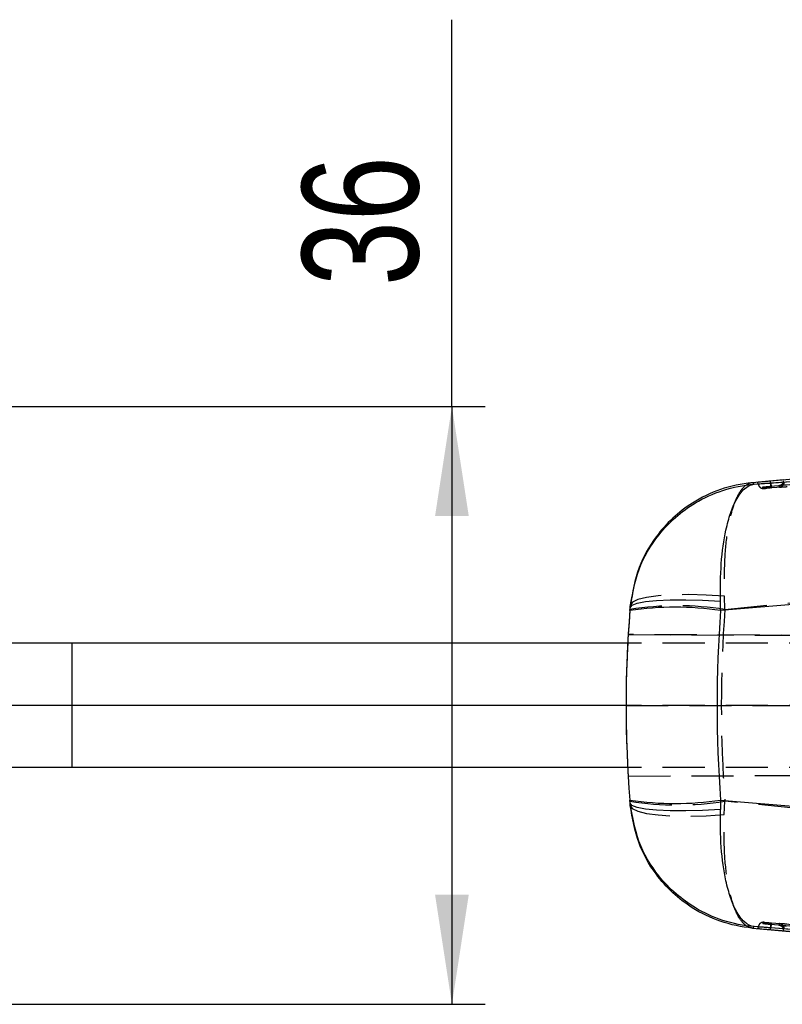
# Model space of a CAD drawing. Extents: x 79 to 836, y 26 to 563.
# Tile 6 of 16: x 273 to 319, y 278 to 338. Entities that reach past the tile are written whole.
import ezdxf

# ---------------------------------------------------------------- set-up
doc = ezdxf.new("R2010")
doc.units = 0
doc.header["$LTSCALE"] = 2
doc.linetypes.add('HIDDEN', pattern=[1.905, 1.27, -0.635])
doc.layers.get('0').update_dxf_attribs({"linetype": 'CONTINUOUS'})
doc.styles.add('SLDTEXTSTYLE0', font='TXT', dxfattribs={"width": 0.75})
doc.dimstyles.new('SLDDIMSTYLE0', dxfattribs={"dimtxt": 7, "dimasz": 6.604, "dimexe": 0, "dimexo": 0.0625, "dimgap": 1.75, "dimtad": 1, "dimdec": 3, "dimrnd": 1e-09, "dimzin": 12, "dimtxsty": 'SLDTEXTSTYLE0', "dimsah": 1, "dimcen": 0.09, "dimazin": 3, "dimtfac": 1, "dimtdec": 3, "dimtofl": 0, "dimtmove": 0, "dimatfit": 3, "dimtolj": 1, "dimtzin": 12})

# ---------------------------------------------------------------- blocks, each defined once
blk = doc.blocks.new('_D_4')
at = {"color": 218, "linetype": 'CONTINUOUS'}
for p, q in [((299.514, 314.329), (299.514, 337.614)), ((263.878, 314.329), (301.514, 314.329)), ((299.514, 314.329), (299.514, 278.329)), ((263.878, 278.329), (301.514, 278.329))]:
    blk.add_line(p, q, dxfattribs=at)
for points in [[(299.514, 314.329), (298.498, 307.725), (300.53, 307.725)], [(299.514, 278.329), (300.53, 284.933), (298.498, 284.933)]]:
    blk.add_solid(points, dxfattribs=at)
at = {"color": 218, "linetype": 'CONTINUOUS', "insert": (290.491, 321.582, 0.1), "char_height": 7, "attachment_point": 1, "rotation": 90, "style": 'SLDTEXTSTYLE0'}
blk.add_mtext('36', dxfattribs=at)

msp = doc.modelspace()

# ---------------------------------------------------------------- linework, layer by layer
at = {"color": 7, "linetype": 'CONTINUOUS'}
for p, q in [((361.987023, 313.586584), (318.707062, 309.827957)), ((361.987023, 313.577743), (318.707062, 309.826568)), ((319.473458, 309.899301), (317.628091, 309.734755)), ((317.723771, 309.644941), (321.169158, 309.907601)), ((315.699791, 302.031974), (315.685002, 302.594043)), ((321.366994, 302.519351), (315.699791, 302.031974)), ((310.23482, 302.031974), (310.249334, 302.209304)), ((276.629707, 300.079036), (219.084894, 300.079036)), ((276.629707, 300.079036), (276.629707, 296.329037)), ((310.104435, 300.079036), (276.629707, 300.079036)), ((276.629707, 296.329037), (219.084894, 296.329037)), ((310.004642, 296.329037), (276.629707, 296.329037)), ((276.629707, 296.329037), (276.629707, 292.579037)), ((276.629707, 292.579037), (219.084894, 292.579037)), ((310.102349, 292.579037), (276.629707, 292.579037)), ((310.245981, 290.449673), (310.231639, 290.626147)), ((315.696856, 290.626147), (315.682141, 290.066751)), ((315.696856, 290.626147), (321.846357, 290.099135)), ((317.625595, 282.917907), (319.856873, 282.719142)), ((321.650496, 282.710762), (317.723004, 283.009104)), ((318.666382, 282.828232), (318.706734, 282.82464))]:
    msp.add_line(p, q, dxfattribs=at)
at = {"color": 7, "linetype": 'HIDDEN'}
for p, q in [((318.732699, 309.523265), (362.011848, 313.274516)), ((369.083164, 313.34036), (318.757636, 309.422203)), ((317.980951, 309.591484), (318.004122, 309.550378)), ((318.294911, 309.389468), (318.248762, 309.476677)), ((315.956434, 302.098861), (315.924881, 302.902362)), ((315.956434, 302.098861), (320.12335, 302.519351)), ((386.648564, 300.256727), (310.133388, 300.590589)), ((310.133478, 300.590589), (310.133388, 300.590589)), ((310.133478, 300.590589), (399.694724, 300.199802)), ((387.129707, 300.079036), (310.104435, 300.079036)), ((310.00465, 296.329037), (310.004642, 296.329037)), ((387.129707, 296.329037), (310.004642, 296.329037)), ((310.00465, 296.329037), (348.798556, 296.329037)), ((387.129707, 292.579037), (310.102349, 292.579037)), ((310.131019, 292.067473), (387.285782, 292.404127)), ((310.131108, 292.067473), (399.869127, 292.459032)), ((310.131108, 292.067473), (310.131019, 292.067473)), ((315.921871, 289.753828), (315.953558, 290.558108)), ((320.505856, 290.099135), (315.953558, 290.558108)), ((318.248739, 283.175975), (318.294836, 283.264591))]:
    msp.add_line(p, q, dxfattribs=at)
at = {"color": 7, "linetype": 'CONTINUOUS', "flags": 128}
for points in [[(318.706734, 309.827928), (318.687236, 309.826191), (318.66773, 309.824455)], [(310.249334, 302.209304), (310.363499, 302.356258), (310.67617, 302.481222), (311.176373, 302.579807), (311.846537, 302.648551), (312.663114, 302.685039), (313.597424, 302.687989), (314.616656, 302.657298), (315.685002, 302.594043)], [(315.682141, 290.066751), (314.613601, 290.00392), (313.59419, 289.973466), (312.659731, 289.97646), (311.843043, 290.012796), (311.172826, 290.081197), (310.672624, 290.179261), (310.360012, 290.303542), (310.245981, 290.449673)]]:
    msp.add_lwpolyline(points, dxfattribs=at)
at = {"color": 7, "linetype": 'HIDDEN', "flags": 128}
for points in [[(315.924881, 302.902362), (314.825287, 302.970518), (313.76995, 302.997835), (312.797753, 302.983309), (311.944527, 302.927474), (311.241714, 302.832387), (310.715211, 302.701554), (310.384421, 302.539794), (310.261538, 302.35307)], [(310.25829, 290.303664), (310.381053, 290.117327), (310.711769, 289.95583), (311.23825, 289.825127), (311.941093, 289.730033), (312.794378, 289.674053), (313.766679, 289.659252), (314.822143, 289.686174), (315.921871, 289.753828)]]:
    msp.add_lwpolyline(points, dxfattribs=at)
at = {"color": 7, "linetype": 'HIDDEN'}
for centre, radius, start, end in [((319.231443, 309.773114), 0.304518, 274.45774167, 359.99447723), ((313.098395, 284.275433), 18.051121, 80.89000724, 99.10999276), ((381.257652, 296.309243), 71.253003, 176.55521986, 179.98408351), ((381.257734, 296.309243), 71.252997, 176.55521954, 179.98408351), ((313.095393, 308.499803), 18.167925, 260.94866582, 279.05133418), ((319.231447, 282.88111), 0.304514, 0.00496523, 85.55843148)]:
    msp.add_arc(centre, radius, start, end, dxfattribs=at)
at = {"color": 7, "linetype": 'CONTINUOUS'}
for centre, radius, start, end in [((312.967306, 284.311852), 17.929562, 81.23389875, 98.76610125), ((312.964247, 308.468922), 18.05081, 261.29284541, 278.70715459)]:
    msp.add_arc(centre, radius, start, end, dxfattribs=at)
at = {"color": 7, "linetype": 'HIDDEN'}
for centre, major_axis, ratio, start_param, end_param in [((381.2574, 296.309243), (0, 71.253), 0.999995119, 1.489452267, 1.651598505), ((381.2574, 296.309243), (0, 71.253), 0.919506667, 1.489452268, 1.651598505), ((381.257652, 296.309243), (53.411192, -47.161814), 0.999999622, 3.864655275, 3.924499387), ((381.257734, 296.309243), (47.159807, 53.41296), 0.999999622, 2.293821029, 2.353665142)]:
    msp.add_ellipse(centre, major_axis=major_axis, ratio=ratio, start_param=start_param, end_param=end_param, dxfattribs=at)
at = {"color": 7, "linetype": 'CONTINUOUS'}
for major_axis, ratio, start_param, end_param in [((71.253333, 0), 0.999995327, 3.061190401, 3.221436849), ((0, 71.253), 0.923058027, 1.490394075, 1.650640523)]:
    msp.add_ellipse((381.257971, 296.309243), major_axis=major_axis, ratio=ratio, start_param=start_param, end_param=end_param, dxfattribs=at)
for points, knots in [([(318.723021, 309.722162), (318.925285, 309.737619), (319.936599, 309.814902), (324.184079, 310.140024), (340.757826, 311.415189), (356.520936, 312.650588), (369.048295, 313.632392)], [0, 0, 0, 0, 0.01205626, 0.060281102, 0.253180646, 1, 1, 1, 1]), ([(310.249334, 302.209304), (310.381866, 302.991843), (310.650829, 304.579947), (311.742397, 306.395656), (312.965462, 307.68593), (314.251503, 308.622782), (315.843217, 309.347158), (317.07832, 309.594211), (317.717816, 309.644473), (317.723771, 309.644941)], [0, 0, 0, 0, 0.202937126, 0.411845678, 0.537831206, 0.667922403, 0.829016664, 0.99840764, 1, 1, 1, 1]), ([(317.628091, 309.734755), (317.622165, 309.734234), (316.963468, 309.676265), (315.695176, 309.405064), (314.079951, 308.630132), (312.785688, 307.632091), (311.649131, 306.357322), (310.64487, 304.606161), (310.392998, 303.125743), (310.261538, 302.35307)], [0, 0, 0, 0, 0.001605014, 0.178408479, 0.346059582, 0.479154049, 0.61221749, 0.797605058, 1, 1, 1, 1]), ([(315.685002, 302.594043), (315.687673, 303.36733), (315.693094, 304.936659), (315.954074, 306.700893), (316.285304, 307.924301), (316.65362, 308.795956), (317.130033, 309.438048), (317.517318, 309.625265), (317.721866, 309.64476), (317.723771, 309.644941)], [0, 0, 0, 0, 0.202940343, 0.411852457, 0.539873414, 0.667918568, 0.829015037, 0.998407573, 1, 1, 1, 1]), ([(317.628091, 309.734755), (317.645506, 309.718275), (317.68051, 309.685151), (317.709303, 309.658389), (317.723771, 309.644941)], [0, 0, 0, 0, 0.497531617, 1, 1, 1, 1]), ([(317.918798, 309.752043), (317.919486, 309.750819), (317.923354, 309.743944), (317.94082, 309.713397), (317.955796, 309.688759), (317.967972, 309.668728)], [0, 0, 0, 0, 0.038918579, 0.218660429, 1, 1, 1, 1]), ([(318.66773, 309.824455), (318.57974, 309.816531), (318.403764, 309.800684), (318.174672, 309.779188), (318.006426, 309.762694), (317.9279, 309.754163), (317.921117, 309.752582), (317.918805, 309.752044)], [0, 0, 0, 0, 0.221586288, 0.443157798, 0.664557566, 0.885649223, 1, 1, 1, 1]), ([(317.967964, 309.668727), (317.977213, 309.66894), (317.995709, 309.669366), (318.132544, 309.678548), (318.332826, 309.692887), (318.543003, 309.708469), (318.676711, 309.718639), (318.722745, 309.722141)], [0, 0, 0, 0, 0.2209609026, 0.4418790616, 0.6627863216, 0.8839002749, 1, 1, 1, 1]), ([(310.249334, 302.209304), (310.25106, 302.229837), (310.254514, 302.270931), (310.259196, 302.325677), (310.261538, 302.35307)], [0, 0, 0, 0, 0.499644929, 1, 1, 1, 1]), ([(317.723004, 283.009104), (317.717048, 283.00957), (317.077563, 283.059665), (315.84244, 283.306385), (314.264586, 284.023988), (312.976299, 284.956351), (311.748888, 286.243122), (310.64752, 288.074235), (310.378656, 289.664793), (310.245981, 290.449673)], [0, 0, 0, 0, 0.0015914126, 0.1708786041, 0.3318746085, 0.4578152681, 0.5878067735, 0.7965984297, 1, 1, 1, 1]), ([(310.25829, 290.303664), (310.255922, 290.331538), (310.25119, 290.387248), (310.247717, 290.428874), (310.245981, 290.449673)], [0, 0, 0, 0, 0.500339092, 1, 1, 1, 1]), ([(317.625595, 282.917907), (317.619669, 282.918428), (316.959676, 282.976477), (315.68886, 283.248182), (314.080157, 284.02219), (312.783414, 285.017324), (311.647824, 286.292734), (310.640118, 288.05081), (310.38923, 289.531092), (310.25829, 290.303664)], [0, 0, 0, 0, 0.001604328, 0.17868342, 0.346562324, 0.477293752, 0.612483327, 0.79775178, 1, 1, 1, 1]), ([(317.723004, 283.009104), (317.721099, 283.009285), (317.516559, 283.028779), (317.12911, 283.21596), (316.652477, 283.858016), (316.283841, 284.729636), (315.952216, 285.953054), (315.690412, 287.719214), (315.684874, 289.29109), (315.682141, 290.066751)], [0, 0, 0, 0, 0.001591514, 0.170879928, 0.331878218, 0.459851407, 0.587799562, 0.7965948, 1, 1, 1, 1]), ([(317.723004, 283.009104), (317.708294, 282.995474), (317.679019, 282.968351), (317.643344, 282.934666), (317.625595, 282.917907)], [0, 0, 0, 0, 0.502489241, 1, 1, 1, 1]), ([(317.967964, 282.985236), (317.967287, 282.984118), (317.963901, 282.97853), (317.948548, 282.953058), (317.932124, 282.924089), (317.91879, 282.900572)], [0, 0, 0, 0, 0.044932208, 0.224660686, 1, 1, 1, 1]), ([(317.918805, 282.90057), (317.927501, 282.899142), (317.944892, 282.896285), (318.080292, 282.88251), (318.27952, 282.86345), (318.488428, 282.844183), (318.621244, 282.832278), (318.666382, 282.828232)], [0, 0, 0, 0, 0.221370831, 0.442699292, 0.664107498, 0.885844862, 1, 1, 1, 1]), ([(318.722827, 282.932082), (318.634576, 282.938745), (318.458181, 282.952062), (318.22793, 282.968784), (318.058319, 282.980555), (317.978445, 282.98546), (317.970618, 282.985295), (317.967957, 282.985239)], [0, 0, 0, 0, 0.222079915, 0.443886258, 0.665138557, 0.886166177, 1, 1, 1, 1]), ([(318.707062, 282.826047), (325.919675, 282.193623), (340.344925, 280.928774), (354.772982, 279.696224), (361.987023, 279.079948)], [0, 0, 0, 0, 0.499999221, 1, 1, 1, 1]), ([(318.707062, 282.824611), (325.919638, 282.19049), (340.34481, 280.922246), (354.772945, 279.688013), (361.987023, 279.070895)], [0, 0, 0, 0, 0.499999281, 1, 1, 1, 1]), ([(369.111417, 279.033788), (368.909183, 279.049606), (367.897998, 279.128699), (363.651, 279.460678), (347.057988, 280.756332), (331.272484, 281.968441), (318.723103, 282.932061)], [0, 0, 0, 0, 0.012041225, 0.0602071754, 0.2528703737, 1, 1, 1, 1])]:
    msp.add_open_spline(points, degree=3, knots=knots, dxfattribs=at)
at = {"color": 7, "linetype": 'HIDDEN'}
for points, knots in [([(317.628091, 309.734755), (317.62638, 309.734641), (317.436189, 309.721948), (317.079731, 309.53894), (316.652924, 308.879167), (316.334665, 307.975815), (316.080366, 306.786741), (315.895208, 305.115191), (315.914705, 303.66124), (315.924881, 302.902362)], [0, 0, 0, 0, 0.001605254, 0.178402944, 0.346054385, 0.47914624, 0.612207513, 0.797595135, 1, 1, 1, 1]), ([(317.967972, 309.668727), (317.969475, 309.656025), (317.973433, 309.62258), (317.990528, 309.570167), (318.021806, 309.515787), (318.05411, 309.476271), (318.078112, 309.459214), (318.085072, 309.454267)], [0, 0, 0, 0, 0.152311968, 0.401017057, 0.649723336, 0.898418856, 1, 1, 1, 1]), ([(318.248769, 309.476678), (318.25138, 309.477195), (318.257767, 309.47846), (318.318263, 309.484859), (318.429368, 309.495639), (318.573754, 309.509065), (318.680502, 309.518602), (318.732699, 309.523265)], [0, 0, 0, 0, 0.148304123, 0.362795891, 0.577758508, 0.793535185, 1, 1, 1, 1]), ([(318.73299, 309.523291), (318.732646, 309.528128), (318.731958, 309.537802), (318.725941, 309.608051), (318.717245, 309.707952), (318.710263, 309.787012), (318.706771, 309.826542)], [0, 0, 0, 0, 0.250000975, 0.499999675, 0.750001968, 1, 1, 1, 1]), ([(318.722745, 309.722141), (318.725903, 309.683401), (318.732315, 309.604722), (318.742756, 309.505034), (318.752194, 309.434973), (318.756056, 309.426478), (318.757987, 309.42223)], [0, 0, 0, 0, 0.244326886, 0.496217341, 0.748107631, 1, 1, 1, 1]), ([(319.215102, 309.554051), (319.252294, 309.561386), (319.326674, 309.576057), (319.41776, 309.647389), (319.480901, 309.744329), (319.489052, 309.819701), (319.493128, 309.857387)], [0, 0, 0, 0, 0.250006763, 0.499997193, 0.750000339, 1, 1, 1, 1]), ([(319.272404, 309.560777), (319.261282, 309.559656), (319.222546, 309.555751), (319.2182, 309.554758), (319.215102, 309.554051)], [0, 0, 0, 0, 0.28714298, 1, 1, 1, 1]), ([(319.215102, 309.554051), (319.21579, 309.552423), (319.21923, 309.544284), (319.232491, 309.513845), (319.245192, 309.488957), (319.255112, 309.469518)], [0, 0, 0, 0, 0.0518855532, 0.2594276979, 1, 1, 1, 1]), ([(319.357043, 309.606673), (319.333549, 309.592011), (319.30209, 309.572378), (319.261953, 309.561747), (319.247187, 309.558654), (319.240163, 309.557451), (319.236176, 309.556848), (319.235602, 309.556792), (319.243453, 309.55778), (319.26105, 309.559631), (319.272397, 309.560825)], [0, 0, 0, 0, 0.267204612, 0.35779531, 0.412830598, 0.453159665, 0.502336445, 0.580874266, 0.729715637, 1, 1, 1, 1]), ([(319.255112, 309.469518), (319.260621, 309.4696), (319.271227, 309.469758), (319.348883, 309.474916), (319.460014, 309.482883), (319.577996, 309.491705), (319.653016, 309.49748), (319.678796, 309.499464)], [0, 0, 0, 0, 0.22995471, 0.442684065, 0.663387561, 0.884323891, 1, 1, 1, 1]), ([(319.65833, 309.596604), (319.627045, 309.593846), (319.546091, 309.58671), (319.424131, 309.575575), (319.320808, 309.565824), (319.285438, 309.562136), (319.272404, 309.560777)], [0, 0, 0, 0, 0.1961541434, 0.5075845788, 0.8185462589, 1, 1, 1, 1]), ([(318.084953, 309.454097), (318.1152, 309.434213), (318.156943, 309.40677), (318.21681, 309.392736), (318.248715, 309.388998), (318.26817, 309.388441), (318.27797, 309.388477), (318.287339, 309.388713), (318.310999, 309.389777), (318.361306, 309.392978), (318.452962, 309.399568), (318.490511, 309.402268)], [0, 0, 0, 0, 0.170793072, 0.23571389, 0.294132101, 0.323952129, 0.345718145, 0.37597128, 0.441420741, 0.771162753, 1, 1, 1, 1]), ([(318.085072, 309.454267), (318.094723, 309.44651), (318.120683, 309.42564), (318.17089, 309.403883), (318.232038, 309.388302), (318.273953, 309.389079), (318.294911, 309.389468)], [0, 0, 0, 0, 0.16472653, 0.443152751, 0.721580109, 1, 1, 1, 1]), ([(318.490511, 309.402258), (318.45392, 309.399632), (318.376151, 309.394049), (318.308565, 309.389658), (318.299218, 309.389527), (318.294903, 309.389467)], [0, 0, 0, 0, 0.323627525, 0.687818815, 1, 1, 1, 1]), ([(318.757636, 309.422203), (318.721847, 309.419478), (318.632859, 309.412704), (318.537185, 309.40557), (318.494774, 309.402561), (318.490511, 309.402258)], [0, 0, 0, 0, 0.377003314, 0.937372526, 1, 1, 1, 1]), ([(317.625595, 282.917907), (317.623884, 282.91802), (317.433319, 282.93067), (317.076049, 283.113932), (316.651015, 283.773144), (316.331763, 284.673352), (316.077701, 285.863056), (315.891857, 287.541168), (315.911578, 288.995028), (315.921871, 289.753828)], [0, 0, 0, 0, 0.00160458, 0.178678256, 0.346556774, 0.47728663, 0.612473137, 0.797741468, 1, 1, 1, 1]), ([(318.091994, 283.204979), (318.08263, 283.198397), (318.056158, 283.179786), (318.021722, 283.13832), (317.990542, 283.083841), (317.973411, 283.031436), (317.969465, 282.997965), (317.967964, 282.985236)], [0, 0, 0, 0, 0.131528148, 0.37185555, 0.612182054, 0.852513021, 1, 1, 1, 1]), ([(318.357518, 283.261094), (318.338748, 283.262268), (318.300602, 283.264654), (318.293788, 283.265648), (318.262267, 283.265561), (318.220999, 283.263118), (318.157719, 283.249112), (318.1122, 283.218758), (318.091845, 283.205185)], [0, 0, 0, 0, 0.2474193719, 0.5028181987, 0.5436320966, 0.6010047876, 0.8215826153, 1, 1, 1, 1]), ([(318.294836, 283.264593), (318.273876, 283.264984), (318.231958, 283.265764), (318.17089, 283.250064), (318.123173, 283.229796), (318.099401, 283.210875), (318.091994, 283.204979)], [0, 0, 0, 0, 0.289631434, 0.579248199, 0.868898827, 1, 1, 1, 1]), ([(318.732945, 283.129327), (318.688679, 283.133274), (318.590254, 283.14205), (318.449814, 283.155038), (318.333123, 283.166273), (318.261145, 283.173738), (318.252663, 283.175268), (318.248747, 283.175974)], [0, 0, 0, 0, 0.175177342, 0.389509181, 0.603361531, 0.816878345, 1, 1, 1, 1]), ([(318.294829, 283.264592), (318.296855, 283.264652), (318.3013, 283.264786), (318.337706, 283.262418), (318.357518, 283.26113)], [0, 0, 0, 0, 0.455801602, 1, 1, 1, 1]), ([(318.357518, 283.26113), (318.361573, 283.260881), (318.385403, 283.259416), (318.476334, 283.252959), (318.611195, 283.243113), (318.711538, 283.235505), (318.757711, 283.232004)], [0, 0, 0, 0, 0.067011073, 0.393852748, 0.721081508, 1, 1, 1, 1]), ([(318.706898, 282.826061), (318.710386, 282.865587), (318.717362, 282.944641), (318.726063, 283.044535), (318.732067, 283.114787), (318.732757, 283.124471), (318.733102, 283.129313)], [0, 0, 0, 0, 0.249997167, 0.499997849, 0.749995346, 1, 1, 1, 1]), ([(318.757987, 283.231983), (318.756054, 283.227738), (318.752188, 283.219248), (318.742781, 283.149185), (318.732356, 283.049498), (318.725971, 282.970819), (318.722827, 282.932082)], [0, 0, 0, 0, 0.251901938, 0.503798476, 0.755698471, 1, 1, 1, 1]), ([(362.011788, 279.383173), (354.797843, 279.99947), (340.370162, 281.232044), (325.945281, 282.496906), (318.732945, 283.129327)], [0, 0, 0, 0, 0.500007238, 1, 1, 1, 1]), ([(318.757711, 283.232004), (327.156261, 282.586921), (343.953296, 281.296762), (360.748575, 279.982654), (369.146181, 279.325603)], [0, 0, 0, 0, 0.500001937, 1, 1, 1, 1]), ([(319.255037, 283.184709), (319.254342, 283.183378), (319.250864, 283.176723), (319.237479, 283.150411), (319.224891, 283.121418), (319.215057, 283.098769)], [0, 0, 0, 0, 0.051863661, 0.2593192, 1, 1, 1, 1]), ([(319.493143, 282.795469), (319.489065, 282.833161), (319.48091, 282.908544), (319.417753, 283.005486), (319.326645, 283.0768), (319.252253, 283.091446), (319.215057, 283.098769)], [0, 0, 0, 0, 0.2500012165, 0.5000031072, 0.7499985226, 1, 1, 1, 1]), ([(319.215109, 283.098764), (319.218945, 283.098), (319.224827, 283.096829), (319.26651, 283.092632), (319.28101, 283.091173)], [0, 0, 0, 0, 0.652132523, 1, 1, 1, 1]), ([(319.281002, 283.091127), (319.266013, 283.092666), (319.241161, 283.095218), (319.232893, 283.0965), (319.241657, 283.095168), (319.25158, 283.093372), (319.275384, 283.087786), (319.30842, 283.077688), (319.331487, 283.06273), (319.340823, 283.056676)], [0, 0, 0, 0, 0.339328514, 0.562568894, 0.61915022, 0.666838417, 0.729324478, 0.890454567, 1, 1, 1, 1]), ([(319.678714, 283.154913), (319.652939, 283.156891), (319.577922, 283.162646), (319.459941, 283.171432), (319.347467, 283.179458), (319.270465, 283.184528), (319.260187, 283.184649), (319.25503, 283.184709)], [0, 0, 0, 0, 0.115652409, 0.336594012, 0.55729568, 0.777900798, 1, 1, 1, 1]), ([(319.28101, 283.091173), (319.291554, 283.090074), (319.32472, 283.086618), (319.424376, 283.077224), (319.54603, 283.066115), (319.62701, 283.058984), (319.6583, 283.056229)], [0, 0, 0, 0, 0.150438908, 0.473191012, 0.79644336, 1, 1, 1, 1])]:
    msp.add_open_spline(points, degree=3, knots=knots, dxfattribs=at)

# ---------------------------------------------------------------- dimensions: what is measured, and where the dimension line sits
at = {"color": 218, "linetype": 'CONTINUOUS'}
dim = msp.add_linear_dim(base=(299.51408, 278.329037), p1=(261.877803, 314.329037), p2=(261.877803, 278.329037), angle=90, dimstyle='SLDDIMSTYLE0', dxfattribs=at)
dim.commit()
dim.dimension.update_dxf_attribs({"geometry": '_D_4', "text_midpoint": (299.51408, 329.598005), "dimtype": 160})

doc.saveas('drawing.dxf')
